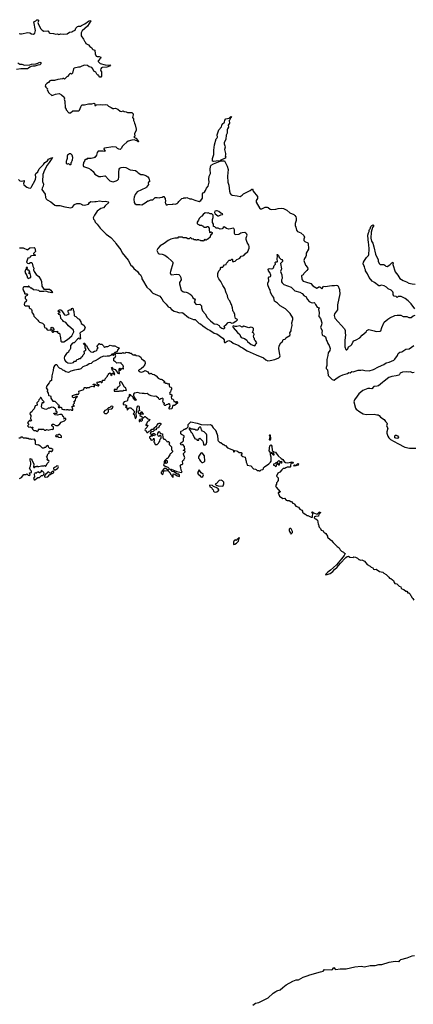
# Model space of a CAD drawing. Extents: x 2528690 to 2677062, y 911844 to 1023253.
# Tile 91 of 145: x 2573942 to 2581815, y 992459 to 1012178. Entities that reach past the tile are written whole.
import ezdxf

# ---------------------------------------------------------------- set-up
doc = ezdxf.new("R2010")
doc.units = 0

msp = doc.modelspace()

# ---------------------------------------------------------------- linework, layer by layer
at = {"layer": '0CON10XD'}
for points in [[(2573932, 1011902), (2573955, 1011893), (2573975, 1011892), (2574105, 1011919), (2574142, 1011912), (2574175, 1011894), (2574215, 1011888), (2574242, 1011908), (2574259, 1011961), (2574226, 1012135), (2574264, 1012156), (2574285, 1012178), (2574306, 1012176), (2574318, 1012168), (2574316, 1012146), (2574306, 1012124), (2574315, 1012085), (2574364, 1011995), (2574390, 1011965), (2574425, 1011950), (2574505, 1011952), (2574516, 1011946), (2574532, 1011915), (2574545, 1011908), (2574615, 1011902), (2574668, 1011888), (2574695, 1011892), (2574725, 1011882), (2574765, 1011892), (2574825, 1011890), (2574892, 1011898), (2574940, 1011925), (2574985, 1011932), (2575005, 1011948), (2575052, 1011965), (2575062, 1012008), (2575095, 1012044), (2575115, 1012050), (2575155, 1012048), (2575175, 1012061), (2575245, 1012094), (2575315, 1012150), (2575345, 1012159), (2575362, 1012155), (2575295, 1012045), (2575194, 1011955), (2575173, 1011915), (2575172, 1011855), (2575220, 1011785), (2575235, 1011750), (2575252, 1011735), (2575265, 1011702), (2575315, 1011677), (2575345, 1011638), (2575386, 1011616), (2575394, 1011594), (2575405, 1011582), (2575442, 1011565), (2575453, 1011495), (2575475, 1011448), (2575489, 1011439), (2575535, 1011441), (2575564, 1011425), (2575556, 1011405), (2575512, 1011355), (2575515, 1011340), (2575550, 1011300), (2575655, 1011272), (2575725, 1011269), (2575760, 1011275), (2575737, 1011245), (2575685, 1011225), (2575595, 1011221), (2575576, 1011215), (2575562, 1011195), (2575560, 1011165), (2575563, 1011153), (2575580, 1011135), (2575580, 1011045), (2575565, 1011030), (2575545, 1011030), (2575522, 1011052), (2575520, 1011065), (2575505, 1011070), (2575485, 1011090), (2575468, 1011128), (2575422, 1011145), (2575408, 1011195), (2575385, 1011220), (2575332, 1011232), (2575295, 1011260), (2575235, 1011267), (2575185, 1011250), (2575146, 1011224), (2575115, 1011230), (2575032, 1011208), (2575020, 1011195), (2574995, 1011110), (2574975, 1011090), (2574955, 1011098), (2574935, 1011088), (2574920, 1011065), (2574920, 1011055), (2574905, 1011040), (2574892, 1011038), (2574835, 1010990), (2574825, 1011000), (2574805, 1011000), (2574795, 1010992), (2574703, 1010983), (2574635, 1010963), (2574565, 1010963), (2574548, 1010955), (2574515, 1010917), (2574485, 1010902), (2574457, 1010873), (2574452, 1010845), (2574464, 1010824), (2574500, 1010795), (2574493, 1010773), (2574522, 1010715), (2574583, 1010663), (2574625, 1010670), (2574655, 1010689), (2574733, 1010697), (2574780, 1010675), (2574830, 1010625), (2574838, 1010605), (2574832, 1010585), (2574848, 1010545), (2574853, 1010413), (2574870, 1010385), (2574870, 1010375), (2574925, 1010310), (2574955, 1010310), (2575002, 1010352)], [(2573905, 1011312), (2573945, 1011287), (2573984, 1011284), (2574036, 1011266), (2574145, 1011272), (2574180, 1011290), (2574265, 1011296), (2574305, 1011307), (2574345, 1011329), (2574365, 1011320), (2574368, 1011295), (2574345, 1011275), (2574305, 1011270), (2574245, 1011249), (2574205, 1011249), (2574169, 1011241), (2574142, 1011228), (2574118, 1011205), (2574095, 1011196), (2573965, 1011193), (2573878, 1011182)], [(2575002, 1010352), (2575127, 1010353), (2575140, 1010365), (2575165, 1010430), (2575188, 1010472), (2575235, 1010470), (2575315, 1010492), (2575385, 1010490), (2575435, 1010507), (2575448, 1010495), (2575442, 1010485), (2575445, 1010460), (2575465, 1010462), (2575477, 1010473), (2575555, 1010479), (2575595, 1010472), (2575649, 1010479), (2575690, 1010470), (2575716, 1010446), (2575745, 1010430), (2575775, 1010422), (2575805, 1010400), (2575823, 1010397), (2575855, 1010403), (2575875, 1010399), (2575905, 1010383), (2575955, 1010344), (2575978, 1010342), (2576015, 1010352), (2576035, 1010340), (2576075, 1010332), (2576097, 1010317), (2576186, 1010316), (2576210, 1010295), (2576212, 1010275), (2576201, 1010221), (2576220, 1010195), (2576217, 1010157), (2576233, 1010135), (2576238, 1010105), (2576253, 1010075), (2576270, 1009985), (2576269, 1009965), (2576237, 1009895), (2576247, 1009843), (2576223, 1009825), (2576265, 1009807), (2576310, 1009755), (2576320, 1009735), (2576315, 1009730), (2576297, 1009747), (2576235, 1009771), (2576185, 1009762), (2576110, 1009745), (2576085, 1009728), (2576022, 1009675), (2575998, 1009645), (2575975, 1009600), (2575955, 1009580), (2575923, 1009583), (2575900, 1009595), (2575872, 1009622), (2575805, 1009632), (2575640, 1009605), (2575628, 1009595), (2575628, 1009585), (2575652, 1009545), (2575645, 1009538), (2575604, 1009544), (2575512, 1009545), (2575492, 1009515), (2575477, 1009463), (2575445, 1009420), (2575435, 1009420), (2575425, 1009410), (2575375, 1009400), (2575293, 1009397), (2575275, 1009380), (2575265, 1009380), (2575240, 1009355), (2575240, 1009345), (2575220, 1009315), (2575217, 1009293), (2575210, 1009285), (2575210, 1009255), (2575220, 1009235), (2575315, 1009202), (2575367, 1009177), (2575409, 1009139), (2575448, 1009085), (2575525, 1009040), (2575565, 1009036), (2575645, 1009054), (2575655, 1009051), (2575725, 1008968), (2575745, 1008952), (2575785, 1008937), (2575815, 1008934), (2575875, 1008952), (2575896, 1008964), (2575916, 1008985), (2575926, 1009025), (2575928, 1009125), (2575930, 1009185), (2575945, 1009203), (2575970, 1009215), (2576015, 1009222), (2576065, 1009217), (2576155, 1009173), (2576260, 1009155), (2576285, 1009140), (2576315, 1009110), (2576365, 1009080), (2576406, 1009076), (2576465, 1009058), (2576505, 1009028), (2576522, 1009005), (2576540, 1008945), (2576536, 1008934), (2576525, 1008932), (2576516, 1008924), (2576511, 1008905), (2576517, 1008875), (2576480, 1008825), (2576465, 1008811), (2576295, 1008731), (2576255, 1008680), (2576234, 1008625), (2576226, 1008585), (2576231, 1008515), (2576243, 1008495), (2576275, 1008474), (2576345, 1008478), (2576385, 1008471), (2576455, 1008511), (2576502, 1008548), (2576525, 1008550), (2576565, 1008567), (2576605, 1008570), (2576655, 1008616), (2576695, 1008620), (2576735, 1008608), (2576755, 1008620), (2576790, 1008625), (2576813, 1008637), (2576830, 1008635), (2576830, 1008625), (2576850, 1008595), (2576850, 1008575), (2576860, 1008565), (2576860, 1008535), (2576850, 1008525), (2576850, 1008515), (2576860, 1008505), (2576862, 1008482), (2576875, 1008470), (2576895, 1008470), (2576905, 1008480), (2577005, 1008482), (2577015, 1008490), (2577057, 1008483), (2577085, 1008500), (2577095, 1008500), (2577115, 1008520), (2577125, 1008540), (2577183, 1008597), (2577217, 1008603), (2577225, 1008610), (2577265, 1008610), (2577285, 1008618), (2577343, 1008593), (2577382, 1008592), (2577445, 1008562), (2577535, 1008538), (2577566, 1008554), (2577600, 1008605), (2577600, 1008695), (2577605, 1008710), (2577615, 1008718), (2577625, 1008712), (2577639, 1008721), (2577660, 1008755), (2577676, 1008805), (2577712, 1008845), (2577731, 1008925), (2577724, 1008985), (2577733, 1009045), (2577758, 1009095), (2577752, 1009175), (2577759, 1009235), (2577771, 1009265), (2577817, 1009293), (2577950, 1009345), (2577950, 1009350), (2578025, 1009354), (2578038, 1009348), (2578089, 1009245), (2578111, 1009179), (2578098, 1009045), (2578106, 1008926), (2578124, 1008865), (2578142, 1008745), (2578155, 1008695), (2578171, 1008671), (2578195, 1008661), (2578292, 1008652), (2578351, 1008639), (2578394, 1008665), (2578419, 1008691), (2578554, 1008756), (2578585, 1008787), (2578600, 1008790), (2578613, 1008745), (2578696, 1008636), (2578696, 1008595), (2578673, 1008555), (2578670, 1008525), (2578745, 1008399), (2578755, 1008392), (2578785, 1008393), (2578855, 1008424), (2578894, 1008424), (2578915, 1008419), (2578955, 1008384), (2578975, 1008377), (2579066, 1008384), (2579115, 1008396), (2579185, 1008402), (2579220, 1008395), (2579285, 1008360), (2579345, 1008310), (2579428, 1008275), (2579448, 1008258), (2579468, 1008228), (2579474, 1008205), (2579471, 1008155), (2579451, 1008095), (2579454, 1008055), (2579466, 1008024), (2579476, 1007965), (2579499, 1007939), (2579565, 1007909), (2579625, 1007856), (2579642, 1007825), (2579626, 1007785), (2579626, 1007755), (2579645, 1007734), (2579706, 1007706), (2579714, 1007695), (2579711, 1007665), (2579720, 1007625), (2579717, 1007583), (2579674, 1007505), (2579674, 1007455), (2579669, 1007435), (2579642, 1007395), (2579627, 1007355), (2579660, 1007265), (2579700, 1007215), (2579703, 1007185), (2579686, 1007154), (2579628, 1007095), (2579615, 1007068), (2579587, 1007053), (2579582, 1007045), (2579584, 1006985), (2579594, 1006965), (2579615, 1006944), (2579657, 1006925), (2579765, 1006896), (2579809, 1006849), (2579885, 1006804), (2579897, 1006805), (2579925, 1006826), (2579945, 1006831), (2579985, 1006791), (2579995, 1006795), (2580010, 1006830), (2580021, 1006839), (2580055, 1006834), (2580185, 1006854), (2580237, 1006853), (2580275, 1006862), (2580305, 1006853), (2580340, 1006775), (2580338, 1006738), (2580349, 1006705), (2580348, 1006685), (2580296, 1006465), (2580302, 1006365), (2580237, 1006285), (2580230, 1006255), (2580245, 1006202), (2580441, 1005985), (2580453, 1005955), (2580455, 1005900), (2580462, 1005865), (2580447, 1005755), (2580446, 1005625), (2580465, 1005572), (2580475, 1005563), (2580485, 1005563), (2580508, 1005585), (2580522, 1005625), (2580565, 1005653), (2580585, 1005676), (2580607, 1005723), (2580625, 1005744), (2580675, 1005764), (2580743, 1005807), (2580795, 1005860), (2580872, 1005925), (2580888, 1005952), (2580925, 1005973), (2581035, 1005950), (2581075, 1005933), (2581155, 1005938), (2581164, 1005946), (2581184, 1006015), (2581231, 1006119), (2581305, 1006183), (2581345, 1006210), (2581444, 1006256), (2581495, 1006263), (2581565, 1006263), (2581616, 1006236), (2581685, 1006231), (2581727, 1006217), (2581755, 1006213), (2581775, 1006217), (2581815, 1006244), (2581855, 1006260)], [(2577820, 1009340), (2577802, 1009345), (2577797, 1009355), (2577799, 1009395), (2577824, 1009475), (2577824, 1009564), (2577839, 1009675), (2577873, 1009795), (2577895, 1009812), (2577900, 1009825), (2577894, 1009875), (2577927, 1009975), (2577977, 1010035), (2577995, 1010088), (2578038, 1010125), (2578046, 1010165), (2578065, 1010190), (2578135, 1010208), (2578165, 1010240), (2578180, 1010235), (2578175, 1010220), (2578152, 1010198), (2578147, 1010173), (2578134, 1010156), (2578136, 1010104), (2578114, 1010065), (2578121, 1010025), (2578099, 1009995), (2578094, 1009975), (2578091, 1009905), (2578072, 1009865), (2578066, 1009785), (2578031, 1009715), (2578032, 1009695), (2578046, 1009655), (2578049, 1009625), (2578041, 1009575), (2578058, 1009495), (2578056, 1009474), (2578054, 1009445), (2578064, 1009425), (2578054, 1009406), (2577950, 1009355), (2577950, 1009350), (2577875, 1009344), (2577820, 1009340)], [(2574965, 1009280), (2574970, 1009285), (2574970, 1009315), (2574988, 1009332), (2574990, 1009355), (2575000, 1009365), (2575008, 1009415), (2574990, 1009465), (2574965, 1009490), (2574935, 1009490), (2574900, 1009465), (2574893, 1009447), (2574892, 1009398), (2574880, 1009355), (2574870, 1009345), (2574870, 1009305), (2574885, 1009292), (2574905, 1009292), (2574915, 1009300), (2574935, 1009280), (2574965, 1009280)], [(2573918, 1008975), (2573948, 1008948), (2573975, 1008942), (2574030, 1008955), (2574030, 1008935), (2574016, 1008895), (2574025, 1008872), (2574084, 1008824), (2574115, 1008809), (2574155, 1008803), (2574170, 1008815), (2574183, 1008847), (2574245, 1008949), (2574260, 1008985), (2574268, 1009018), (2574261, 1009075), (2574264, 1009095), (2574307, 1009133), (2574332, 1009188), (2574419, 1009281), (2574442, 1009318), (2574497, 1009353), (2574515, 1009386), (2574555, 1009408), (2574605, 1009420), (2574606, 1009415), (2574582, 1009398), (2574534, 1009315), (2574493, 1009267), (2574440, 1009165), (2574406, 1009075), (2574399, 1008935), (2574417, 1008885), (2574411, 1008845), (2574389, 1008805), (2574386, 1008775), (2574451, 1008685), (2574459, 1008615), (2574471, 1008591), (2574491, 1008571), (2574565, 1008530), (2574645, 1008465), (2574665, 1008459), (2574745, 1008455), (2574845, 1008429), (2574965, 1008409), (2574998, 1008422), (2575035, 1008479), (2575082, 1008498), (2575145, 1008497), (2575176, 1008486), (2575195, 1008470), (2575235, 1008461), (2575315, 1008483), (2575340, 1008520), (2575365, 1008534), (2575395, 1008529), (2575445, 1008536), (2575475, 1008534), (2575545, 1008550), (2575605, 1008539), (2575656, 1008546), (2575715, 1008528), (2575728, 1008515), (2575649, 1008452), (2575619, 1008411), (2575565, 1008396), (2575495, 1008344), (2575436, 1008265), (2575413, 1008207), (2575416, 1008186), (2575440, 1008160), (2575454, 1008125), (2575495, 1008082), (2575550, 1008000), (2575674, 1007884), (2575765, 1007816), (2575854, 1007725), (2575866, 1007695), (2575965, 1007572), (2575995, 1007508), (2576115, 1007362), (2576165, 1007260), (2576192, 1007245), (2576228, 1007198), (2576299, 1007135), (2576325, 1007092), (2576360, 1007065), (2576386, 1007015), (2576387, 1006985), (2576397, 1006965), (2576485, 1006819), (2576545, 1006769), (2576580, 1006725), (2576605, 1006704), (2576745, 1006640), (2576785, 1006588), (2576810, 1006540), (2576871, 1006481), (2576914, 1006425), (2576945, 1006411), (2576978, 1006375), (2577035, 1006340), (2577085, 1006329), (2577135, 1006309), (2577185, 1006314), (2577205, 1006310), (2577322, 1006215), (2577416, 1006176), (2577455, 1006173), (2577478, 1006145), (2577534, 1006094), (2577562, 1006085), (2577608, 1006045), (2577655, 1006016)], [(2578025, 1005990), (2578044, 1006005), (2578044, 1006015), (2578031, 1006035), (2578036, 1006044), (2578065, 1006060), (2578115, 1006111), (2578145, 1006123), (2578185, 1006101), (2578215, 1006107), (2578265, 1006140), (2578275, 1006140), (2578300, 1006165), (2578300, 1006175), (2578260, 1006195), (2578248, 1006245), (2578247, 1006277), (2578230, 1006305), (2578230, 1006315), (2578210, 1006335), (2578203, 1006353), (2578198, 1006405), (2578177, 1006475), (2578163, 1006495), (2578148, 1006545), (2578128, 1006565), (2578108, 1006605), (2578098, 1006655), (2578070, 1006705), (2578047, 1006795), (2578008, 1006855), (2577968, 1006935), (2577923, 1006985), (2577908, 1007025), (2577908, 1007095), (2577913, 1007117), (2577925, 1007150), (2577960, 1007185), (2577960, 1007205), (2577975, 1007220), (2578005, 1007220), (2578010, 1007235), (2578042, 1007268), (2578070, 1007275), (2578080, 1007305), (2578135, 1007360), (2578165, 1007360), (2578185, 1007380), (2578195, 1007380), (2578202, 1007372), (2578202, 1007335), (2578225, 1007332), (2578249, 1007341), (2578285, 1007378), (2578322, 1007388), (2578345, 1007402), (2578375, 1007442), (2578405, 1007446), (2578425, 1007456), (2578450, 1007490), (2578504, 1007536), (2578534, 1007605), (2578534, 1007635), (2578526, 1007665), (2578495, 1007715), (2578473, 1007775), (2578472, 1007808), (2578490, 1007865), (2578485, 1007880), (2578463, 1007905), (2578445, 1007914), (2578395, 1007910), (2578365, 1007902), (2578325, 1007876), (2578255, 1007871), (2578236, 1007895), (2578238, 1007968), (2578228, 1007998), (2578216, 1008006), (2578125, 1007983), (2578079, 1007999), (2578035, 1008030), (2578012, 1008015), (2578006, 1007994), (2577995, 1007988), (2577955, 1007982), (2577915, 1008000), (2577875, 1008000), (2577848, 1008028), (2577820, 1008035), (2577820, 1008085), (2577802, 1008115), (2577802, 1008175), (2577812, 1008215), (2577810, 1008265), (2577785, 1008288), (2577755, 1008288), (2577715, 1008308), (2577695, 1008302), (2577655, 1008308), (2577614, 1008276), (2577585, 1008240), (2577570, 1008235), (2577530, 1008195), (2577517, 1008163), (2577490, 1008125), (2577490, 1008095), (2577505, 1008080), (2577528, 1008078), (2577545, 1008060), (2577585, 1008060), (2577592, 1008052), (2577605, 1008050), (2577620, 1008035), (2577625, 1008020), (2577675, 1008020), (2577692, 1008038), (2577708, 1008038), (2577730, 1008005), (2577730, 1007955), (2577740, 1007945), (2577742, 1007922), (2577755, 1007910), (2577775, 1007930), (2577790, 1007915), (2577790, 1007895), (2577782, 1007888), (2577778, 1007872), (2577762, 1007868), (2577758, 1007852), (2577750, 1007845), (2577750, 1007825), (2577708, 1007782), (2577692, 1007778), (2577675, 1007760), (2577662, 1007762), (2577645, 1007780), (2577615, 1007740), (2577605, 1007750), (2577565, 1007750), (2577558, 1007758), (2577535, 1007760), (2577525, 1007770), (2577495, 1007770), (2577488, 1007762), (2577475, 1007760), (2577465, 1007770), (2577435, 1007770), (2577422, 1007782), (2577415, 1007790), (2577392, 1007782), (2577365, 1007810), (2577352, 1007808), (2577335, 1007790), (2577305, 1007790), (2577275, 1007810), (2577215, 1007808), (2577195, 1007820), (2577115, 1007820), (2577097, 1007803), (2577045, 1007800), (2576968, 1007782), (2576910, 1007755), (2576834, 1007696), (2576755, 1007652), (2576702, 1007595), (2576688, 1007555), (2576715, 1007502), (2576735, 1007492), (2576790, 1007485), (2576845, 1007460), (2576898, 1007425), (2576988, 1007345), (2577002, 1007322), (2577007, 1007295), (2576956, 1007135), (2576954, 1007105), (2576962, 1007075), (2576975, 1007070), (2577085, 1007080), (2577125, 1007072), (2577146, 1007056), (2577163, 1007015), (2577172, 1006965), (2577138, 1006915), (2577137, 1006885), (2577175, 1006762), (2577205, 1006733), (2577234, 1006724), (2577255, 1006726), (2577295, 1006717), (2577353, 1006683), (2577383, 1006653), (2577407, 1006607), (2577437, 1006587), (2577450, 1006565), (2577447, 1006545), (2577432, 1006525), (2577438, 1006515), (2577475, 1006476), (2577545, 1006478), (2577564, 1006464), (2577576, 1006445), (2577578, 1006405), (2577599, 1006345), (2577654, 1006284), (2577695, 1006213), (2577756, 1006145), (2577835, 1006086), (2577887, 1006077), (2577930, 1006055), (2577947, 1006025), (2577985, 1005998), (2578025, 1005990)], [(2577905, 1008248), (2577925, 1008250), (2577965, 1008272), (2578000, 1008275), (2578005, 1008290), (2577965, 1008302), (2577925, 1008339), (2577895, 1008351), (2577877, 1008353), (2577845, 1008342), (2577840, 1008315), (2577851, 1008291), (2577905, 1008248)], [(2581845, 1006386), (2581774, 1006485), (2581715, 1006550), (2581654, 1006595), (2581575, 1006634), (2581515, 1006632), (2581495, 1006613), (2581471, 1006631), (2581435, 1006639), (2581416, 1006665), (2581414, 1006705), (2581407, 1006725), (2581375, 1006763), (2581315, 1006789), (2581280, 1006820), (2581235, 1006848), (2581175, 1006861), (2581145, 1006848), (2581125, 1006848), (2581040, 1006915), (2580995, 1006942), (2580934, 1007014), (2580900, 1007085), (2580858, 1007145), (2580858, 1007165), (2580852, 1007185), (2580843, 1007195), (2580837, 1007237), (2580823, 1007255), (2580813, 1007287), (2580820, 1007325), (2580842, 1007355), (2580882, 1007415), (2580917, 1007453), (2580924, 1007475), (2580934, 1007585), (2580929, 1007675), (2580918, 1007715), (2580911, 1007775), (2580909, 1007865), (2580920, 1007910), (2580933, 1007937), (2580930, 1007955), (2580936, 1007974), (2580952, 1007988), (2580964, 1008036), (2580985, 1008057), (2581015, 1008070), (2581027, 1008055), (2581001, 1008019), (2580972, 1007925), (2580967, 1007805), (2580981, 1007745), (2581003, 1007703), (2581028, 1007628), (2581061, 1007485), (2581080, 1007435), (2581113, 1007375), (2581113, 1007345), (2581130, 1007295), (2581154, 1007274), (2581225, 1007272), (2581245, 1007262), (2581265, 1007242), (2581295, 1007238), (2581345, 1007267), (2581385, 1007310), (2581405, 1007320), (2581412, 1007305), (2581408, 1007272), (2581452, 1007125), (2581505, 1007060), (2581545, 1006992), (2581615, 1006953), (2581680, 1006930), (2581725, 1006904), (2581792, 1006885), (2581855, 1006878)], [(2573935, 1007608), (2574014, 1007606), (2574095, 1007572), (2574106, 1007574), (2574144, 1007606), (2574230, 1007615), (2574242, 1007605), (2574258, 1007535), (2574220, 1007495), (2574220, 1007485), (2574260, 1007465), (2574245, 1007453), (2574175, 1007452), (2574153, 1007437), (2574145, 1007411), (2574106, 1007404), (2574080, 1007325), (2574100, 1007305), (2574125, 1007298), (2574155, 1007316), (2574175, 1007316), (2574191, 1007305), (2574202, 1007245), (2574224, 1007205), (2574221, 1007165), (2574232, 1007132), (2574270, 1007075), (2574323, 1007035), (2574370, 1006955), (2574379, 1006935), (2574384, 1006844), (2574425, 1006780), (2574535, 1006778), (2574565, 1006762), (2574600, 1006715), (2574585, 1006710), (2574515, 1006722), (2574465, 1006743), (2574425, 1006733), (2574345, 1006732), (2574322, 1006752), (2574285, 1006764), (2574215, 1006771), (2574175, 1006800), (2574165, 1006800), (2574125, 1006840), (2574115, 1006840), (2574105, 1006820), (2574095, 1006830), (2574025, 1006830), (2574013, 1006817), (2574008, 1006785), (2574018, 1006748), (2574037, 1006717), (2574040, 1006695), (2574045, 1006690), (2574085, 1006690), (2574097, 1006665), (2574089, 1006651), (2574062, 1006638), (2574050, 1006625), (2574050, 1006595), (2574078, 1006568), (2574080, 1006555), (2574072, 1006548), (2574070, 1006535), (2574035, 1006510), (2574030, 1006475), (2574035, 1006462), (2574058, 1006448), (2574115, 1006450), (2574130, 1006425), (2574130, 1006405), (2574153, 1006393), (2574165, 1006390), (2574177, 1006375), (2574183, 1006355), (2574183, 1006323), (2574190, 1006305), (2574217, 1006277), (2574222, 1006242), (2574308, 1006158), (2574315, 1006140), (2574335, 1006120), (2574397, 1006097), (2574438, 1006058), (2574430, 1006045), (2574438, 1006015), (2574469, 1005999), (2574492, 1005965), (2574515, 1005958), (2574545, 1005970), (2574558, 1005962), (2574570, 1005975), (2574570, 1006015), (2574592, 1006022), (2574630, 1005975), (2574605, 1005950), (2574595, 1005960), (2574582, 1005958), (2574580, 1005945), (2574595, 1005920), (2574608, 1005922), (2574635, 1005940), (2574665, 1005930), (2574685, 1005930), (2574695, 1005940), (2574700, 1005915), (2574712, 1005902), (2574735, 1005900), (2574760, 1005805), (2574768, 1005738), (2574784, 1005724), (2574825, 1005727), (2574895, 1005770), (2574982, 1005848), (2575026, 1005925), (2575015, 1005957), (2574918, 1006048), (2574863, 1006113), (2574821, 1006131), (2574806, 1006156), (2574765, 1006192), (2574755, 1006260), (2574730, 1006275), (2574710, 1006305), (2574750, 1006315), (2574745, 1006330), (2574712, 1006332), (2574715, 1006360), (2574725, 1006360), (2574735, 1006370), (2574765, 1006370), (2574785, 1006350), (2574835, 1006270), (2574872, 1006258)], [(2577655, 1006016), (2577713, 1005973), (2577745, 1005962), (2577833, 1005903), (2577884, 1005884), (2578007, 1005797), (2578031, 1005765), (2578034, 1005724), (2578040, 1005715), (2578055, 1005710), (2578095, 1005740), (2578125, 1005750), (2578175, 1005730), (2578215, 1005702), (2578325, 1005656), (2578357, 1005627), (2578402, 1005605), (2578495, 1005543), (2578673, 1005463), (2578818, 1005408), (2578865, 1005369), (2578905, 1005349), (2578955, 1005351), (2579045, 1005374), (2579125, 1005404), (2579147, 1005425), (2579151, 1005445), (2579146, 1005466), (2579126, 1005595), (2579129, 1005645), (2579168, 1005705), (2579196, 1005734), (2579215, 1005770), (2579249, 1005781), (2579267, 1005805), (2579343, 1005855), (2579350, 1005875), (2579346, 1005905), (2579370, 1005945), (2579370, 1005975), (2579391, 1006055), (2579383, 1006105), (2579408, 1006172), (2579409, 1006205), (2579355, 1006294), (2579259, 1006389), (2579155, 1006446), (2579099, 1006499), (2579041, 1006541), (2579031, 1006565), (2579026, 1006615), (2578989, 1006655), (2578956, 1006715), (2578949, 1006765), (2578929, 1006795), (2578904, 1006865), (2578908, 1006902), (2578924, 1006945), (2578917, 1007005), (2578935, 1007030), (2578960, 1007035), (2578967, 1007045), (2578965, 1007060), (2578945, 1007112), (2578917, 1007145), (2578911, 1007185), (2578935, 1007198), (2578985, 1007190), (2579004, 1007196), (2579019, 1007211), (2579034, 1007255), (2579058, 1007285), (2579054, 1007316), (2579065, 1007328), (2579092, 1007328), (2579097, 1007333), (2579089, 1007389), (2579098, 1007445), (2579090, 1007475), (2579100, 1007475), (2579118, 1007455), (2579130, 1007415), (2579164, 1007384), (2579185, 1007374), (2579200, 1007355), (2579198, 1007335), (2579162, 1007295), (2579176, 1007186), (2579159, 1007135), (2579183, 1007065), (2579190, 1006995), (2579178, 1006965), (2579180, 1006925), (2579192, 1006905), (2579225, 1006874), (2579375, 1006821), (2579446, 1006746), (2579545, 1006724), (2579595, 1006696), (2579635, 1006650), (2579665, 1006632), (2579702, 1006572), (2579735, 1006537), (2579775, 1006512), (2579795, 1006508), (2579830, 1006515), (2579849, 1006499), (2579861, 1006475), (2579895, 1006422), (2579930, 1006405), (2579917, 1006375), (2579930, 1006315), (2579924, 1006236), (2579957, 1006195), (2579984, 1006105), (2579980, 1006070), (2579958, 1006015), (2579993, 1005955), (2579984, 1005905), (2579994, 1005865), (2580005, 1005851), (2580035, 1005846), (2580059, 1005825), (2580076, 1005756), (2580093, 1005735), (2580106, 1005696), (2580132, 1005655), (2580150, 1005595), (2580145, 1005550), (2580112, 1005505), (2580107, 1005455), (2580089, 1005375), (2580084, 1005255), (2580072, 1005215), (2580075, 1005192), (2580097, 1005165), (2580112, 1005055), (2580130, 1005030), (2580195, 1004970), (2580235, 1004958), (2580275, 1004993), (2580348, 1005042), (2580407, 1005067), (2580500, 1005095), (2580525, 1005114), (2580555, 1005106), (2580585, 1005131), (2580615, 1005128), (2580715, 1005157), (2580765, 1005156), (2580795, 1005168), (2580845, 1005149), (2580935, 1005146), (2581018, 1005172), (2581121, 1005229), (2581225, 1005271), (2581275, 1005304), (2581335, 1005317), (2581425, 1005360), (2581445, 1005377), (2581499, 1005455), (2581515, 1005493), (2581545, 1005520), (2581585, 1005528), (2581665, 1005578), (2581734, 1005586), (2581825, 1005656)], [(2574125, 1006998), (2574135, 1007008), (2574166, 1007014), (2574167, 1007035), (2574155, 1007078), (2574120, 1007105), (2574145, 1007110), (2574148, 1007125), (2574125, 1007160), (2574105, 1007162), (2574090, 1007175), (2574090, 1007195), (2574098, 1007202), (2574100, 1007215), (2574085, 1007220), (2574073, 1007207), (2574070, 1007175), (2574060, 1007165), (2574044, 1007124), (2574082, 1007055), (2574098, 1007005), (2574125, 1006998)], [(2574872, 1006258), (2574907, 1006273), (2574930, 1006295), (2574920, 1006305), (2574911, 1006331), (2574912, 1006355), (2574935, 1006370), (2574975, 1006370), (2574980, 1006395), (2574995, 1006400), (2575010, 1006385), (2575010, 1006365), (2575026, 1006336), (2575030, 1006255), (2575045, 1006240), (2575065, 1006232), (2575102, 1006192), (2575129, 1006179), (2575168, 1006125), (2575172, 1006092), (2575225, 1006060), (2575252, 1006015), (2575247, 1005993), (2575230, 1005975), (2575228, 1005952), (2575163, 1005917), (2575148, 1005902), (2575153, 1005865), (2575150, 1005815), (2575160, 1005805), (2575160, 1005795), (2575145, 1005782), (2575125, 1005800), (2575105, 1005788), (2575030, 1005705), (2575015, 1005708), (2574995, 1005697), (2574960, 1005655), (2574960, 1005595), (2574948, 1005565), (2574928, 1005545), (2574915, 1005518), (2574880, 1005495), (2574840, 1005435), (2574832, 1005405), (2574840, 1005365), (2574855, 1005342), (2574885, 1005317), (2574905, 1005308), (2574965, 1005301), (2575015, 1005312), (2575035, 1005338), (2575072, 1005338), (2575085, 1005370), (2575115, 1005380), (2575125, 1005390), (2575160, 1005395), (2575170, 1005405), (2575172, 1005418), (2575200, 1005435), (2575210, 1005465), (2575235, 1005490), (2575233, 1005537), (2575256, 1005554), (2575270, 1005575), (2575268, 1005588), (2575250, 1005605), (2575250, 1005655), (2575220, 1005685), (2575225, 1005700), (2575238, 1005698), (2575250, 1005685), (2575262, 1005652), (2575275, 1005650), (2575288, 1005638), (2575300, 1005605), (2575317, 1005587), (2575320, 1005575), (2575363, 1005523), (2575405, 1005522), (2575438, 1005542), (2575472, 1005548), (2575490, 1005565), (2575493, 1005587), (2575510, 1005605), (2575492, 1005632), (2575490, 1005645), (2575518, 1005672), (2575525, 1005690), (2575535, 1005690), (2575545, 1005680), (2575585, 1005680), (2575618, 1005648), (2575622, 1005635), (2575645, 1005618), (2575675, 1005630), (2575705, 1005632), (2575755, 1005657), (2575796, 1005646), (2575845, 1005647), (2575895, 1005618), (2575930, 1005605), (2575898, 1005562), (2575895, 1005530), (2575865, 1005510), (2575845, 1005510), (2575820, 1005485), (2575820, 1005455), (2575815, 1005450), (2575808, 1005478), (2575785, 1005480), (2575769, 1005461), (2575732, 1005438), (2575695, 1005442), (2575655, 1005433), (2575624, 1005436), (2575575, 1005417), (2575515, 1005377), (2575455, 1005347), (2575415, 1005333), (2575372, 1005295), (2575330, 1005285), (2575285, 1005253), (2575235, 1005241), (2575205, 1005226), (2575164, 1005186), (2575125, 1005171), (2575105, 1005173), (2575075, 1005163), (2575035, 1005161), (2574962, 1005138), (2574915, 1005113), (2574865, 1005128), (2574825, 1005152), (2574805, 1005158), (2574788, 1005178), (2574735, 1005200), (2574709, 1005229), (2574698, 1005255), (2574685, 1005268), (2574668, 1005268), (2574641, 1005249), (2574618, 1005215), (2574611, 1005155), (2574586, 1005045), (2574578, 1004952), (2574543, 1004935), (2574534, 1004906), (2574488, 1004845), (2574470, 1004805), (2574497, 1004765), (2574491, 1004731), (2574510, 1004695), (2574515, 1004660), (2574525, 1004650), (2574558, 1004645), (2574567, 1004625), (2574562, 1004595), (2574605, 1004540), (2574645, 1004540), (2574700, 1004485), (2574705, 1004470), (2574718, 1004468), (2574728, 1004458), (2574730, 1004435), (2574710, 1004415), (2574722, 1004402), (2574728, 1004402), (2574742, 1004418), (2574765, 1004418), (2574778, 1004408), (2574785, 1004380), (2574815, 1004370), (2574845, 1004372), (2574875, 1004362), (2574885, 1004370), (2574905, 1004370), (2574915, 1004362), (2574945, 1004362), (2574965, 1004370), (2574975, 1004360), (2575005, 1004360), (2575008, 1004375), (2574990, 1004415), (2574990, 1004435), (2575015, 1004440), (2575023, 1004433), (2575030, 1004435), (2575030, 1004445), (2575020, 1004455), (2575020, 1004475), (2575040, 1004495), (2575038, 1004508), (2575030, 1004515), (2575030, 1004535), (2575045, 1004540), (2575060, 1004555), (2575062, 1004598), (2575082, 1004618), (2575100, 1004625), (2575095, 1004630), (2575065, 1004630), (2575055, 1004620), (2575015, 1004608), (2574998, 1004618), (2575001, 1004649), (2575081, 1004679), (2575115, 1004678), (2575132, 1004705), (2575122, 1004725), (2575124, 1004736), (2575228, 1004772), (2575230, 1004805), (2575238, 1004812), (2575262, 1004812), (2575275, 1004800), (2575285, 1004800), (2575295, 1004810), (2575335, 1004810), (2575352, 1004828), (2575375, 1004830), (2575395, 1004840), (2575438, 1004822), (2575438, 1004858), (2575428, 1004868), (2575412, 1004872), (2575415, 1004880), (2575445, 1004880), (2575475, 1004860), (2575498, 1004858), (2575502, 1004842), (2575518, 1004842), (2575528, 1004852), (2575530, 1004865), (2575502, 1004872), (2575500, 1004885), (2575490, 1004895), (2575495, 1004920), (2575505, 1004928), (2575518, 1004918), (2575532, 1004918), (2575545, 1004930), (2575565, 1004930), (2575575, 1004910), (2575588, 1004912), (2575600, 1004925), (2575592, 1004948), (2575605, 1004960), (2575635, 1004960), (2575650, 1004975), (2575650, 1004985), (2575668, 1005002), (2575670, 1005015), (2575698, 1005042), (2575700, 1005055), (2575718, 1005072), (2575720, 1005085), (2575743, 1005107), (2575760, 1005095), (2575763, 1005053), (2575790, 1005075), (2575795, 1005100), (2575805, 1005100), (2575835, 1005070), (2575845, 1005070), (2575828, 1005125), (2575800, 1005150), (2575788, 1005198), (2575780, 1005205), (2575783, 1005217), (2575805, 1005200), (2575814, 1005184), (2575849, 1005169), (2575895, 1005120), (2575905, 1005100), (2575925, 1005090), (2575940, 1005095), (2575930, 1005145), (2575930, 1005185), (2575942, 1005198), (2575950, 1005195), (2575950, 1005175), (2575940, 1005165), (2575945, 1005160), (2575958, 1005162), (2575985, 1005190), (2576005, 1005190), (2576018, 1005182), (2576020, 1005195), (2576012, 1005202), (2576010, 1005215), (2576020, 1005225), (2576020, 1005235), (2576012, 1005242), (2576010, 1005255), (2575970, 1005295), (2575965, 1005310), (2575955, 1005300), (2575915, 1005308), (2575885, 1005300), (2575858, 1005328), (2575845, 1005330), (2575828, 1005348), (2575828, 1005402), (2575849, 1005421), (2575862, 1005445), (2575852, 1005475), (2575868, 1005492), (2575895, 1005502), (2575985, 1005498), (2576015, 1005510), (2576025, 1005502), (2576053, 1005503), (2576075, 1005518), (2576105, 1005510), (2576132, 1005512), (2576145, 1005502), (2576175, 1005498), (2576184, 1005484), (2576215, 1005463), (2576235, 1005462), (2576245, 1005470), (2576275, 1005453), (2576325, 1005448), (2576365, 1005420), (2576377, 1005387), (2576400, 1005375), (2576410, 1005365), (2576410, 1005355), (2576432, 1005352), (2576442, 1005342), (2576452, 1005295), (2576448, 1005272), (2576430, 1005255), (2576428, 1005232), (2576375, 1005188), (2576330, 1005165), (2576320, 1005155), (2576320, 1005145), (2576335, 1005140), (2576353, 1005123), (2576385, 1005122), (2576435, 1005140), (2576445, 1005150), (2576465, 1005148), (2576506, 1005126), (2576522, 1005092), (2576545, 1005088), (2576575, 1005100), (2576595, 1005082), (2576635, 1005070), (2576673, 1005043), (2576715, 1005000), (2576755, 1004980), (2576775, 1004980), (2576785, 1004970), (2576795, 1004970), (2576822, 1004942), (2576840, 1004935), (2576838, 1004922), (2576822, 1004918), (2576822, 1004912), (2576845, 1004910), (2576858, 1004898), (2576887, 1004897), (2576905, 1004880), (2576912, 1004888), (2576925, 1004890), (2576930, 1004885), (2576930, 1004845), (2576940, 1004835), (2576940, 1004825), (2576967, 1004817), (2576980, 1004805), (2576980, 1004775), (2576963, 1004757), (2576960, 1004715), (2576945, 1004710), (2576940, 1004695), (2576945, 1004680), (2576965, 1004680), (2576990, 1004655), (2576972, 1004628), (2576980, 1004585), (2577005, 1004580), (2577017, 1004567), (2577022, 1004532), (2577045, 1004530), (2577065, 1004510), (2577075, 1004510), (2577085, 1004530), (2577095, 1004530), (2577100, 1004495), (2577038, 1004452), (2577005, 1004450), (2576983, 1004387), (2576938, 1004378), (2576932, 1004385), (2576932, 1004405), (2576950, 1004435), (2576948, 1004478), (2576935, 1004490), (2576925, 1004488), (2576902, 1004468), (2576873, 1004467), (2576865, 1004450), (2576845, 1004450), (2576830, 1004465), (2576840, 1004495), (2576825, 1004500), (2576810, 1004515), (2576803, 1004533), (2576802, 1004548), (2576810, 1004555), (2576810, 1004585), (2576797, 1004597), (2576762, 1004588), (2576748, 1004572), (2576735, 1004570), (2576717, 1004597), (2576690, 1004615), (2576688, 1004628), (2576665, 1004638), (2576635, 1004632), (2576575, 1004642), (2576525, 1004668), (2576495, 1004692), (2576455, 1004683), (2576435, 1004693), (2576395, 1004690), (2576338, 1004698), (2576305, 1004712), (2576275, 1004708)], [(2578645, 1005648), (2578655, 1005653), (2578665, 1005690), (2578678, 1005692), (2578688, 1005705), (2578659, 1005749), (2578638, 1005765), (2578638, 1005795), (2578628, 1005808), (2578620, 1005845), (2578632, 1005875), (2578625, 1005900), (2578600, 1005915), (2578621, 1005965), (2578616, 1005996), (2578608, 1006005), (2578594, 1006014), (2578565, 1006017), (2578525, 1006004), (2578425, 1006040), (2578395, 1006018), (2578346, 1006046), (2578285, 1006034), (2578255, 1006034), (2578216, 1006046), (2578208, 1006042), (2578205, 1006026), (2578210, 1006015), (2578300, 1005910), (2578343, 1005875), (2578360, 1005835), (2578375, 1005816), (2578440, 1005790), (2578485, 1005758), (2578500, 1005735), (2578572, 1005675), (2578625, 1005651), (2578645, 1005648)], [(2581830, 1005115), (2581805, 1005107), (2581755, 1005126), (2581715, 1005120), (2581675, 1005128), (2581598, 1005122), (2581555, 1005096), (2581540, 1005070), (2581525, 1005058), (2581475, 1005044), (2581385, 1005034), (2581327, 1005013), (2581235, 1004938), (2581196, 1004915), (2581122, 1004848), (2581095, 1004837), (2581025, 1004829), (2580985, 1004786), (2580944, 1004794), (2580905, 1004790), (2580805, 1004751), (2580724, 1004686), (2580691, 1004639), (2580638, 1004565), (2580623, 1004527), (2580658, 1004398), (2580675, 1004376), (2580745, 1004324), (2580815, 1004283), (2580875, 1004272), (2581035, 1004280), (2581085, 1004267), (2581115, 1004266), (2581135, 1004253), (2581160, 1004220), (2581230, 1004170), (2581258, 1004128), (2581286, 1004106), (2581290, 1004085), (2581282, 1004045), (2581306, 1003995), (2581288, 1003925), (2581287, 1003895), (2581303, 1003835), (2581325, 1003804), (2581362, 1003772), (2581505, 1003687), (2581645, 1003617), (2581738, 1003598), (2581814, 1003594), (2581866, 1003594)], [(2575935, 1004740), (2575945, 1004748), (2576005, 1004748), (2576025, 1004760), (2576078, 1004755), (2576069, 1004775), (2576068, 1004808), (2576041, 1004821), (2575985, 1004910), (2575972, 1004925), (2575955, 1004932), (2575940, 1004905), (2575942, 1004855), (2575915, 1004820), (2575905, 1004820), (2575892, 1004808), (2575888, 1004772), (2575835, 1004770), (2575830, 1004765), (2575835, 1004740), (2575935, 1004740)], [(2576275, 1004708), (2576232, 1004695), (2576218, 1004675), (2576216, 1004655), (2576223, 1004625), (2576272, 1004555), (2576265, 1004551), (2576255, 1004560), (2576211, 1004605), (2576199, 1004629), (2576170, 1004645), (2576157, 1004665), (2576135, 1004670), (2576130, 1004665), (2576135, 1004630), (2576126, 1004614), (2576115, 1004612), (2576105, 1004600), (2576098, 1004552), (2576082, 1004538), (2576030, 1004525), (2576012, 1004495), (2576010, 1004475), (2576015, 1004470), (2576057, 1004467), (2576078, 1004448), (2576078, 1004432), (2576060, 1004425), (2576082, 1004402), (2576100, 1004395), (2576090, 1004385), (2576095, 1004360), (2576110, 1004375), (2576112, 1004388), (2576135, 1004402), (2576162, 1004402), (2576190, 1004375), (2576205, 1004370), (2576210, 1004355), (2576230, 1004335), (2576230, 1004295), (2576210, 1004285), (2576232, 1004272), (2576255, 1004190), (2576265, 1004200), (2576276, 1004234), (2576272, 1004285), (2576281, 1004315), (2576284, 1004375), (2576294, 1004415), (2576305, 1004440), (2576315, 1004443), (2576327, 1004437), (2576334, 1004425), (2576332, 1004385), (2576340, 1004345), (2576315, 1004340), (2576308, 1004315), (2576325, 1004290), (2576345, 1004290), (2576355, 1004300), (2576368, 1004302), (2576385, 1004330), (2576392, 1004312), (2576420, 1004285), (2576415, 1004280), (2576362, 1004278), (2576352, 1004268), (2576343, 1004243), (2576375, 1004240), (2576398, 1004218), (2576405, 1004200), (2576418, 1004202), (2576442, 1004228), (2576455, 1004230), (2576472, 1004212), (2576485, 1004210), (2576492, 1004192), (2576503, 1004183), (2576548, 1004168), (2576528, 1004142), (2576515, 1004140), (2576492, 1004115), (2576478, 1004082), (2576463, 1004067), (2576462, 1004055), (2576475, 1004050), (2576485, 1004060), (2576505, 1004060), (2576507, 1004053), (2576485, 1004010), (2576451, 1003979), (2576448, 1003965), (2576453, 1003953), (2576473, 1003943), (2576485, 1003910), (2576505, 1003910), (2576535, 1003940), (2576558, 1003942), (2576585, 1003980), (2576620, 1003975), (2576642, 1004008), (2576665, 1004030), (2576678, 1004032), (2576688, 1004042), (2576690, 1004065), (2576715, 1004090), (2576725, 1004090), (2576735, 1004100), (2576755, 1004100), (2576762, 1004092), (2576762, 1004068), (2576730, 1004035), (2576718, 1004002), (2576695, 1004000), (2576672, 1003988), (2576670, 1003965), (2576640, 1003955), (2576608, 1003922), (2576585, 1003930), (2576565, 1003910), (2576550, 1003905), (2576550, 1003895), (2576573, 1003873), (2576595, 1003870), (2576615, 1003890), (2576635, 1003890), (2576650, 1003875), (2576638, 1003842), (2576625, 1003850), (2576605, 1003850), (2576592, 1003838), (2576565, 1003840), (2576540, 1003815), (2576540, 1003805), (2576558, 1003788), (2576560, 1003775), (2576575, 1003760), (2576608, 1003762), (2576620, 1003775), (2576622, 1003798), (2576628, 1003798), (2576630, 1003755), (2576622, 1003722), (2576640, 1003705), (2576652, 1003672), (2576695, 1003670), (2576720, 1003695), (2576722, 1003708), (2576742, 1003735), (2576752, 1003778), (2576770, 1003795), (2576770, 1003835), (2576755, 1003850), (2576745, 1003850), (2576725, 1003830), (2576712, 1003842), (2576708, 1003858), (2576700, 1003865), (2576702, 1003898), (2576735, 1003930), (2576748, 1003918), (2576750, 1003895), (2576762, 1003882), (2576775, 1003890), (2576797, 1003887), (2576802, 1003802), (2576825, 1003780), (2576848, 1003778), (2576880, 1003745), (2576885, 1003730), (2576895, 1003730), (2576905, 1003720), (2576912, 1003728), (2576925, 1003730), (2576940, 1003705), (2576932, 1003685), (2576935, 1003670), (2576980, 1003625), (2576980, 1003565), (2577000, 1003545), (2576998, 1003525), (2576965, 1003490), (2576950, 1003485), (2576948, 1003465), (2576920, 1003425), (2576908, 1003392), (2576885, 1003390), (2576860, 1003365), (2576860, 1003350), (2576885, 1003350), (2576890, 1003345), (2576890, 1003305), (2576875, 1003290), (2576860, 1003295), (2576860, 1003350), (2576845, 1003350), (2576832, 1003328), (2576832, 1003288), (2576818, 1003265), (2576822, 1003255), (2576855, 1003233), (2576875, 1003232), (2576905, 1003218), (2576938, 1003185), (2576919, 1003161), (2576905, 1003158), (2576865, 1003190), (2576835, 1003190), (2576782, 1003138), (2576778, 1003122), (2576770, 1003115), (2576770, 1003095), (2576782, 1003082), (2576792, 1003072), (2576815, 1003080), (2576818, 1003122), (2576835, 1003140), (2576855, 1003150), (2576865, 1003140), (2576905, 1003150), (2576930, 1003125), (2576930, 1003115), (2576950, 1003105), (2576958, 1003075), (2576980, 1003055), (2576983, 1003033), (2577003, 1003013), (2577010, 1003015), (2577010, 1003075), (2577015, 1003080), (2577045, 1003078), (2577095, 1003042), (2577138, 1003032), (2577136, 1003055), (2577125, 1003073), (2577098, 1003078), (2577025, 1003123), (2576992, 1003132), (2576965, 1003158), (2576958, 1003175), (2576975, 1003179), (2577085, 1003129), (2577144, 1003114), (2577175, 1003108), (2577190, 1003115), (2577170, 1003155), (2577168, 1003208), (2577160, 1003215), (2577160, 1003235), (2577152, 1003245), (2577165, 1003268), (2577185, 1003268), (2577208, 1003285), (2577200, 1003335), (2577205, 1003348), (2577228, 1003365), (2577242, 1003405), (2577218, 1003475), (2577218, 1003492), (2577250, 1003525), (2577250, 1003535), (2577210, 1003555), (2577235, 1003560), (2577242, 1003568), (2577237, 1003627), (2577208, 1003668), (2577175, 1003660), (2577163, 1003673), (2577160, 1003695), (2577185, 1003720), (2577198, 1003722), (2577220, 1003745), (2577220, 1003805), (2577230, 1003815), (2577230, 1003845), (2577192, 1003862), (2577185, 1003870), (2577172, 1003872), (2577162, 1003882), (2577162, 1003928), (2577172, 1003938), (2577208, 1003952), (2577235, 1003980), (2577255, 1003980), (2577262, 1003988), (2577278, 1003992), (2577310, 1004025), (2577312, 1004068), (2577368, 1004122), (2577495, 1004097), (2577575, 1004070), (2577705, 1004062), (2577762, 1004072), (2577779, 1004059), (2577812, 1004005), (2577858, 1003958), (2577862, 1003942), (2577870, 1003935), (2577870, 1003915), (2577878, 1003908), (2577882, 1003892), (2577890, 1003885), (2577890, 1003865), (2577900, 1003855), (2577908, 1003758), (2577913, 1003743), (2577932, 1003722), (2577945, 1003710), (2577965, 1003710), (2578015, 1003670), (2578025, 1003670), (2578045, 1003650), (2578058, 1003648), (2578100, 1003605), (2578220, 1003555), (2578220, 1003525), (2578225, 1003520), (2578255, 1003548), (2578297, 1003537), (2578335, 1003510), (2578375, 1003510), (2578390, 1003495), (2578387, 1003483), (2578370, 1003465), (2578370, 1003455), (2578403, 1003433), (2578450, 1003415), (2578463, 1003353), (2578470, 1003345), (2578470, 1003315), (2578487, 1003287), (2578490, 1003255), (2578565, 1003240), (2578622, 1003182), (2578657, 1003177), (2578675, 1003170), (2578695, 1003150), (2578725, 1003150), (2578735, 1003140), (2578755, 1003140), (2578775, 1003160), (2578808, 1003172), (2578820, 1003185), (2578820, 1003205), (2578840, 1003225), (2578927, 1003283), (2578962, 1003315), (2578970, 1003335), (2578972, 1003415), (2578958, 1003465), (2578962, 1003498), (2578988, 1003488), (2579015, 1003462), (2579025, 1003460), (2579030, 1003465), (2579029, 1003479), (2579015, 1003497), (2578962, 1003512), (2578934, 1003544), (2578948, 1003645), (2578965, 1003663), (2578975, 1003657), (2578983, 1003635), (2578995, 1003550), (2579028, 1003525), (2579059, 1003519), (2579070, 1003495), (2579110, 1003440), (2579170, 1003391), (2579205, 1003370), (2579231, 1003331), (2579262, 1003312), (2579305, 1003301), (2579385, 1003324), (2579412, 1003315), (2579405, 1003292), (2579375, 1003294), (2579364, 1003286), (2579357, 1003257), (2579362, 1003225), (2579355, 1003218), (2579335, 1003213), (2579295, 1003219), (2579265, 1003206), (2579245, 1003190), (2579215, 1003188), (2579184, 1003166), (2579143, 1003117), (2579104, 1003096), (2579078, 1003035), (2579110, 1003005), (2579110, 1002945), (2579100, 1002935), (2579100, 1002925), (2579080, 1002905), (2579080, 1002875), (2579060, 1002845), (2579070, 1002815), (2579150, 1002725), (2579148, 1002712), (2579115, 1002710), (2579110, 1002705), (2579138, 1002635), (2579205, 1002592), (2579238, 1002598), (2579275, 1002558), (2579295, 1002548), (2579335, 1002552), (2579365, 1002532), (2579382, 1002532), (2579400, 1002505), (2579400, 1002495), (2579425, 1002488), (2579436, 1002476), (2579464, 1002434), (2579517, 1002417), (2579545, 1002372), (2579585, 1002358), (2579598, 1002335), (2579600, 1002315), (2579630, 1002285), (2579665, 1002270), (2579685, 1002250), (2579705, 1002250), (2579775, 1002213), (2579800, 1002215), (2579798, 1002245), (2579807, 1002277), (2579808, 1002288), (2579785, 1002318), (2579802, 1002322), (2579820, 1002300), (2579895, 1002272), (2579934, 1002316), (2579955, 1002320), (2579958, 1002305), (2579928, 1002275), (2579916, 1002234), (2579861, 1002229), (2579841, 1002219), (2579833, 1002203), (2579846, 1002186), (2579865, 1002180), (2579899, 1002155), (2579910, 1002075), (2579918, 1002065), (2579924, 1002034), (2579934, 1002014), (2579962, 1001985), (2579970, 1001955), (2580013, 1001943), (2580023, 1001913), (2580065, 1001890), (2580098, 1001835), (2580100, 1001815), (2580150, 1001765), (2580178, 1001748), (2580212, 1001705), (2580292, 1001625), (2580330, 1001600), (2580351, 1001561), (2580380, 1001535), (2580416, 1001516), (2580435, 1001498), (2580455, 1001490), (2580435, 1001450), (2580377, 1001383)], [(2574285, 1003930), (2574320, 1003955), (2574318, 1003968), (2574310, 1003975), (2574315, 1003980), (2574365, 1003980), (2574375, 1003970), (2574385, 1003980), (2574405, 1003980), (2574417, 1003977), (2574435, 1003960), (2574455, 1003960), (2574475, 1003970), (2574525, 1003960), (2574533, 1003967), (2574585, 1003980), (2574605, 1003970), (2574620, 1003985), (2574620, 1004015), (2574582, 1004042), (2574583, 1004067), (2574590, 1004075), (2574615, 1004078), (2574668, 1004048), (2574705, 1004052), (2574748, 1004082), (2574770, 1004115), (2574815, 1004138), (2574838, 1004142), (2574868, 1004172), (2574868, 1004188), (2574845, 1004190), (2574835, 1004180), (2574822, 1004195), (2574830, 1004205), (2574827, 1004217), (2574815, 1004230), (2574805, 1004230), (2574797, 1004257), (2574785, 1004270), (2574747, 1004273), (2574695, 1004258), (2574650, 1004265), (2574622, 1004292), (2574622, 1004298), (2574685, 1004300), (2574700, 1004315), (2574672, 1004332), (2574672, 1004355), (2574656, 1004386), (2574615, 1004412), (2574575, 1004417), (2574535, 1004398), (2574513, 1004397), (2574500, 1004385), (2574465, 1004370), (2574390, 1004395), (2574377, 1004425), (2574378, 1004442), (2574388, 1004455), (2574390, 1004505), (2574395, 1004510), (2574425, 1004510), (2574430, 1004525), (2574390, 1004565), (2574375, 1004600), (2574365, 1004610), (2574355, 1004610), (2574343, 1004587), (2574323, 1004567), (2574318, 1004535), (2574288, 1004502), (2574290, 1004455), (2574250, 1004445), (2574247, 1004423), (2574230, 1004385), (2574195, 1004350), (2574183, 1004327), (2574165, 1004310), (2574152, 1004308), (2574142, 1004285), (2574162, 1004252), (2574160, 1004185), (2574178, 1004165), (2574168, 1004142), (2574155, 1004140), (2574148, 1004148), (2574135, 1004150), (2574115, 1004130), (2574100, 1004105), (2574117, 1004087), (2574118, 1004065), (2574100, 1004045), (2574125, 1004020), (2574155, 1004022), (2574175, 1004010), (2574188, 1004012), (2574195, 1004020), (2574208, 1004018), (2574208, 1004012), (2574190, 1003995), (2574198, 1003988), (2574200, 1003975), (2574222, 1003952), (2574265, 1003950), (2574285, 1003930)], [(2575685, 1004288), (2575720, 1004325), (2575720, 1004365), (2575735, 1004380), (2575788, 1004382), (2575810, 1004415), (2575805, 1004430), (2575783, 1004437), (2575765, 1004430), (2575745, 1004410), (2575720, 1004405), (2575678, 1004362), (2575645, 1004348), (2575624, 1004326), (2575625, 1004310), (2575643, 1004293), (2575685, 1004288)], [(2576345, 1004130), (2576355, 1004150), (2576365, 1004150), (2576375, 1004140), (2576388, 1004142), (2576400, 1004155), (2576398, 1004178), (2576375, 1004180), (2576342, 1004168), (2576330, 1004155), (2576330, 1004145), (2576335, 1004130), (2576345, 1004130)], [(2577622, 1003662), (2577655, 1003662), (2577675, 1003680), (2577688, 1003715), (2577688, 1003855), (2577678, 1003878), (2577630, 1003925), (2577600, 1003940), (2577580, 1003965), (2577568, 1004018), (2577542, 1004018), (2577522, 1003998), (2577505, 1003960), (2577465, 1003960), (2577455, 1003970), (2577425, 1003970), (2577415, 1003980), (2577375, 1003980), (2577345, 1004000), (2577332, 1003998), (2577332, 1003972), (2577348, 1003968), (2577372, 1003912), (2577388, 1003908), (2577390, 1003895), (2577408, 1003868), (2577432, 1003812), (2577438, 1003808), (2577442, 1003792), (2577478, 1003778), (2577495, 1003760), (2577525, 1003760), (2577532, 1003788), (2577548, 1003798), (2577605, 1003740), (2577612, 1003725), (2577622, 1003662)], [(2573935, 1002990), (2573975, 1003012), (2574025, 1003070), (2574065, 1003070), (2574085, 1003080), (2574114, 1003054), (2574135, 1003050), (2574150, 1003065), (2574140, 1003105), (2574178, 1003112), (2574180, 1003135), (2574165, 1003150), (2574140, 1003195), (2574150, 1003225), (2574160, 1003235), (2574168, 1003275), (2574168, 1003305), (2574152, 1003355), (2574153, 1003387), (2574176, 1003386), (2574188, 1003365), (2574222, 1003275), (2574220, 1003225), (2574225, 1003210), (2574235, 1003210), (2574252, 1003228), (2574275, 1003230), (2574285, 1003240), (2574295, 1003230), (2574325, 1003230), (2574375, 1003240), (2574425, 1003240), (2574435, 1003250), (2574455, 1003230), (2574480, 1003255), (2574492, 1003288), (2574525, 1003320), (2574530, 1003335), (2574528, 1003348), (2574518, 1003358), (2574505, 1003350), (2574490, 1003365), (2574500, 1003385), (2574500, 1003395), (2574480, 1003415), (2574500, 1003445), (2574498, 1003458), (2574490, 1003465), (2574515, 1003490), (2574530, 1003495), (2574532, 1003538), (2574565, 1003540), (2574572, 1003532), (2574585, 1003530), (2574598, 1003542), (2574600, 1003555), (2574610, 1003565), (2574605, 1003580), (2574583, 1003583), (2574575, 1003590), (2574542, 1003592), (2574522, 1003612), (2574520, 1003635), (2574505, 1003650), (2574472, 1003628), (2574465, 1003610), (2574435, 1003610), (2574425, 1003600), (2574395, 1003600), (2574358, 1003638), (2574342, 1003642), (2574328, 1003658), (2574315, 1003660), (2574305, 1003670), (2574295, 1003660), (2574265, 1003670), (2574260, 1003675), (2574260, 1003745), (2574235, 1003780), (2574185, 1003770), (2574165, 1003778), (2574125, 1003780), (2574115, 1003790), (2574085, 1003790), (2574075, 1003800), (2574015, 1003800), (2573995, 1003820), (2573965, 1003820), (2573955, 1003800), (2573925, 1003800)], [(2574775, 1003810), (2574780, 1003815), (2574778, 1003838), (2574745, 1003870), (2574715, 1003870), (2574705, 1003860), (2574675, 1003860), (2574660, 1003845), (2574665, 1003830), (2574705, 1003830), (2574715, 1003820), (2574775, 1003810)], [(2578945, 1003752), (2578936, 1003766), (2578950, 1003825), (2578941, 1003855), (2578945, 1003867), (2578955, 1003867), (2578962, 1003775), (2578955, 1003757), (2578945, 1003752)], [(2581505, 1003789), (2581465, 1003794), (2581449, 1003805), (2581443, 1003835), (2581451, 1003855), (2581475, 1003860), (2581502, 1003845), (2581517, 1003815), (2581513, 1003795), (2581505, 1003789)], [(2577583, 1003313), (2577605, 1003313), (2577635, 1003322), (2577643, 1003337), (2577638, 1003445), (2577615, 1003478), (2577596, 1003496), (2577585, 1003500), (2577566, 1003494), (2577552, 1003478), (2577523, 1003435), (2577518, 1003415), (2577520, 1003395), (2577540, 1003375), (2577540, 1003365), (2577565, 1003330), (2577583, 1003313)], [(2579135, 1003260), (2579140, 1003265), (2579140, 1003305), (2579155, 1003310), (2579165, 1003300), (2579185, 1003300), (2579190, 1003315), (2579175, 1003328), (2579165, 1003320), (2579152, 1003322), (2579125, 1003350), (2579100, 1003325), (2579090, 1003300), (2579110, 1003285), (2579112, 1003272), (2579122, 1003262), (2579135, 1003260)], [(2574245, 1002960), (2574275, 1002990), (2574305, 1003008), (2574335, 1003012), (2574375, 1003050), (2574405, 1003050), (2574428, 1003072), (2574430, 1003095), (2574422, 1003102), (2574418, 1003118), (2574398, 1003138), (2574372, 1003148), (2574370, 1003125), (2574345, 1003100), (2574335, 1003100), (2574305, 1003120), (2574298, 1003112), (2574282, 1003108), (2574265, 1003090), (2574255, 1003100), (2574242, 1003098), (2574240, 1003085), (2574230, 1003075), (2574240, 1003025), (2574220, 1002995), (2574230, 1002965), (2574245, 1002960)], [(2574455, 1003018), (2574505, 1003022), (2574545, 1003070), (2574555, 1003070), (2574562, 1003078), (2574615, 1003102), (2574628, 1003115), (2574628, 1003128), (2574592, 1003128), (2574572, 1003108), (2574565, 1003090), (2574535, 1003100), (2574515, 1003120), (2574502, 1003118), (2574492, 1003108), (2574490, 1003095), (2574472, 1003088), (2574442, 1003058), (2574438, 1003035), (2574440, 1003025), (2574455, 1003018)], [(2574625, 1003160), (2574655, 1003162), (2574702, 1003195), (2574718, 1003225), (2574710, 1003235), (2574685, 1003240), (2574665, 1003220), (2574635, 1003210), (2574620, 1003195), (2574625, 1003160)], [(2577585, 1003014), (2577608, 1003032), (2577616, 1003066), (2577609, 1003079), (2577572, 1003102), (2577535, 1003160), (2577520, 1003145), (2577520, 1003135), (2577502, 1003105), (2577503, 1003093), (2577514, 1003074), (2577542, 1003055), (2577565, 1003023), (2577585, 1003014)], [(2579065, 1003230), (2579080, 1003245), (2579080, 1003265), (2579090, 1003275), (2579090, 1003300), (2579075, 1003308), (2579048, 1003282), (2579020, 1003275), (2579020, 1003255), (2579048, 1003248), (2579050, 1003235), (2579065, 1003230)], [(2579435, 1003238), (2579428, 1003245), (2579434, 1003256), (2579445, 1003263), (2579475, 1003258), (2579505, 1003290), (2579520, 1003285), (2579510, 1003255), (2579465, 1003243), (2579435, 1003238)], [(2578005, 1002837), (2578015, 1002842), (2578026, 1002885), (2578024, 1002914), (2578002, 1002942), (2577975, 1002954), (2577933, 1002947), (2577879, 1002891), (2577850, 1002875), (2577870, 1002855), (2577915, 1002843), (2578005, 1002837)], [(2577865, 1002718), (2577885, 1002722), (2577924, 1002756), (2577926, 1002765), (2577911, 1002785), (2577875, 1002810), (2577819, 1002829), (2577797, 1002847), (2577742, 1002855), (2577748, 1002825), (2577779, 1002809), (2577794, 1002784), (2577812, 1002765), (2577820, 1002735), (2577832, 1002722), (2577865, 1002718)], [(2579375, 1001880), (2579397, 1001905), (2579398, 1001925), (2579375, 1001980), (2579365, 1001988), (2579345, 1001989), (2579330, 1001975), (2579330, 1001945), (2579338, 1001925), (2579362, 1001895), (2579365, 1001880), (2579375, 1001880)], [(2578225, 1001668), (2578245, 1001673), (2578279, 1001691), (2578322, 1001735), (2578330, 1001785), (2578338, 1001798), (2578325, 1001800), (2578308, 1001782), (2578290, 1001775), (2578275, 1001750), (2578258, 1001758), (2578243, 1001757), (2578235, 1001750), (2578217, 1001715), (2578218, 1001675), (2578225, 1001668)], [(2580377, 1001383), (2580278, 1001262), (2580158, 1001152), (2580107, 1001115), (2580062, 1001065), (2580065, 1001060), (2580095, 1001066), (2580150, 1001090), (2580205, 1001127), (2580241, 1001169), (2580293, 1001215), (2580352, 1001288), (2580469, 1001405), (2580495, 1001429), (2580517, 1001437), (2580545, 1001412), (2580615, 1001410), (2580625, 1001418), (2580657, 1001417), (2580700, 1001395), (2580725, 1001370), (2580735, 1001370), (2580748, 1001358), (2580765, 1001353), (2580785, 1001360), (2580840, 1001335), (2580890, 1001265), (2580955, 1001232), (2580975, 1001212), (2581005, 1001202), (2581022, 1001175), (2581035, 1001170), (2581072, 1001172), (2581140, 1001125), (2581205, 1001113), (2581225, 1001093), (2581272, 1001065), (2581297, 1001037), (2581326, 1001016), (2581340, 1000995), (2581366, 1000986), (2581399, 1000959), (2581420, 1000945), (2581432, 1000905), (2581445, 1000888), (2581485, 1000880), (2581535, 1000830), (2581565, 1000820), (2581572, 1000795), (2581589, 1000779), (2581627, 1000767), (2581665, 1000730), (2581685, 1000730), (2581700, 1000715), (2581702, 1000702), (2581725, 1000700), (2581745, 1000680), (2581756, 1000676), (2581760, 1000655), (2581775, 1000640), (2581787, 1000607), (2581808, 1000585), (2581824, 1000554)], [(2578608, 992442), (2578659, 992481), (2578726, 992494), (2578914, 992586), (2579015, 992683), (2579065, 992718), (2579085, 992729), (2579155, 992746), (2579205, 992797), (2579275, 992848), (2579405, 992924), (2579475, 992949), (2579519, 992951), (2579615, 993005), (2579693, 993027), (2579745, 993051), (2579962, 993108), (2580015, 993120), (2580036, 993154), (2580185, 993149), (2580201, 993159), (2580225, 993197), (2580250, 993165), (2580265, 993158), (2580355, 993169), (2580475, 993171), (2580645, 993207), (2580775, 993220), (2580839, 993211), (2580955, 993239), (2581055, 993236), (2581125, 993256), (2581183, 993257), (2581335, 993304), (2581455, 993322), (2581526, 993314), (2581535, 993318), (2581545, 993335), (2581569, 993355), (2581695, 993392), (2581795, 993432), (2581842, 993438)]]:
    msp.add_lwpolyline(points, dxfattribs=at)

doc.saveas('drawing.dxf')
